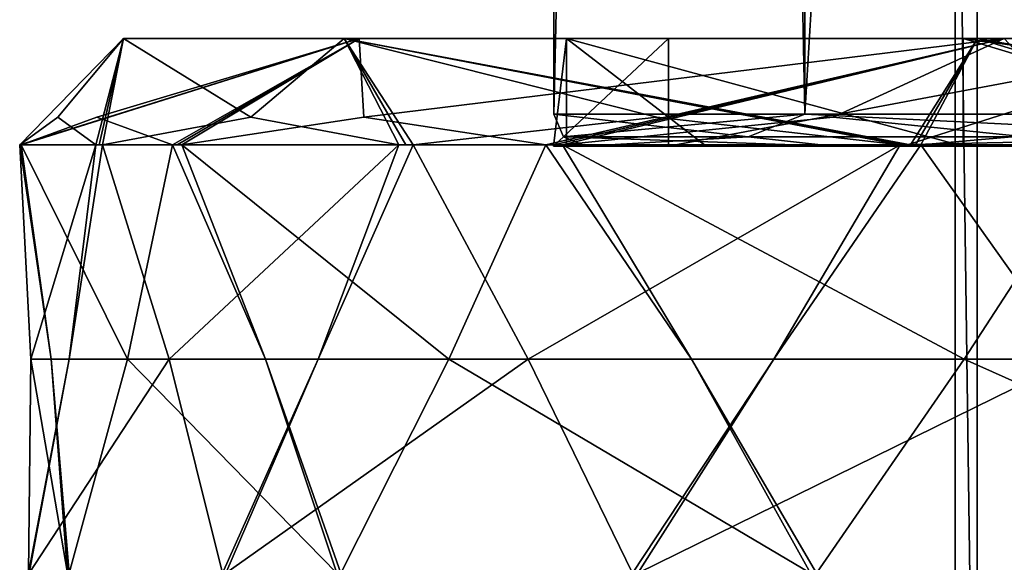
# Model space of a CAD drawing. Header units: millimetres. Extents: x -22 to 22, y 0 to 166.
# Tile 2 of 119: x -22 to -13, y 5 to 10. Entities that reach past the tile are written whole.
import ezdxf

# ---------------------------------------------------------------- set-up
doc = ezdxf.new("R2010")
doc.units = ezdxf.units.MM
doc.header["$LTSCALE"] = 65.185185
for name, color, linetype in [('101', 7, 'CONTINUOUS'), ('11', 7, 'CONTINUOUS'), ('115', 7, 'CONTINUOUS'), ('116', 7, 'CONTINUOUS'), ('117', 7, 'CONTINUOUS'), ('118', 7, 'CONTINUOUS'), ('119', 7, 'CONTINUOUS'), ('136', 7, 'CONTINUOUS'), ('14', 7, 'CONTINUOUS'), ('150', 7, 'CONTINUOUS'), ('151', 7, 'CONTINUOUS'), ('152', 7, 'CONTINUOUS'), ('157', 7, 'CONTINUOUS'), ('158', 7, 'CONTINUOUS'), ('159', 7, 'CONTINUOUS'), ('160', 7, 'CONTINUOUS'), ('43', 7, 'CONTINUOUS'), ('44', 7, 'CONTINUOUS'), ('75', 7, 'CONTINUOUS'), ('77', 7, 'CONTINUOUS'), ('87', 7, 'CONTINUOUS'), ('94', 7, 'CONTINUOUS'), ('95', 7, 'CONTINUOUS'), ('96', 7, 'CONTINUOUS'), ('97', 7, 'CONTINUOUS'), ('98', 7, 'CONTINUOUS')]:
    doc.layers.add(name, color=color, linetype=linetype)

msp = doc.modelspace()

# ---------------------------------------------------------------- linework, layer by layer
at = {"layer": '101', "linetype": 'CONTINUOUS'}
for points in [[(-13.9928, 9.013, 17.4751), (-14.184, 9.013, 17.3203), (-15.359, 7.0237, 16.1223), (-13.9928, 9.013, 17.4751)], [(-12.5766, 7.0237, 18.3754), (-13.9928, 9.013, 17.4751), (-15.359, 7.0237, 16.1223), (-12.5766, 7.0237, 18.3754)], [(-13.9928, 9.013, 17.4751), (-14.0406, 9.0132, 17.4364), (-14.184, 9.013, 17.3203), (-13.9928, 9.013, 17.4751)], [(-14.0406, 9.0132, 17.4364), (-14.1362, 9.0132, 17.359), (-14.184, 9.013, 17.3203), (-14.0406, 9.0132, 17.4364)], [(-14.0406, 9.0132, 17.4364), (-14.0884, 9.0133, 17.3977), (-14.1362, 9.0132, 17.359), (-14.0406, 9.0132, 17.4364)], [(-11.2323, 5.0348, 19.3803), (-12.5766, 7.0237, 18.3754), (-16.6215, 5.0348, 15.0162), (-11.2323, 5.0348, 19.3803)], [(-16.6215, 5.0348, 15.0162), (-12.5766, 7.0237, 18.3754), (-15.359, 7.0237, 16.1223), (-16.6215, 5.0348, 15.0162)]]:
    msp.add_3dface(points, dxfattribs=at)
at = {"layer": '11', "linetype": 'CONTINUOUS'}
for points in [[(-17.4, 9.3), (-15.0688, 9.3, 8.7), (-17.4, 118.7), (-17.4, 9.3)], [(-17.4, 118.7), (-15.0688, 9.3, 8.7), (-15.0688, 118.7, 8.7), (-17.4, 118.7)], [(-15.0688, 9.3, 8.7), (-8.7, 9.3, 15.0688), (-15.0688, 118.7, 8.7), (-15.0688, 9.3, 8.7)], [(-15.0688, 118.7, 8.7), (-8.7, 9.3, 15.0688), (-9.1, 93, 14.8307), (-15.0688, 118.7, 8.7)]]:
    msp.add_3dface(points, dxfattribs=at)
at = {"layer": '115', "linetype": 'CONTINUOUS'}
for points in [[(-12.2958, 9.013, -18.708), (-10.587, 7.0237, -19.5893), (-13.5896, 7.0237, -17.6394), (-12.2958, 9.013, -18.708)], [(-9.1449, 5.0348, -20.4482), (-14.9608, 5.0348, -16.6714), (-13.5896, 7.0237, -17.6394), (-9.1449, 5.0348, -20.4482)], [(-10.587, 7.0237, -19.5893), (-9.1449, 5.0348, -20.4482), (-13.5896, 7.0237, -17.6394), (-10.587, 7.0237, -19.5893)]]:
    msp.add_3dface(points, dxfattribs=at)
at = {"layer": '116', "linetype": 'CONTINUOUS'}
for points in [[(-17.4751, 9.013, -13.9928), (-16.1223, 7.0237, -15.359), (-18.3754, 7.0237, -12.5766), (-17.4751, 9.013, -13.9928)], [(-17.4751, 9.013, -13.9928), (-17.3977, 9.0133, -14.0884), (-17.3203, 9.013, -14.184), (-17.4751, 9.013, -13.9928)], [(-17.4751, 9.013, -13.9928), (-17.3203, 9.013, -14.184), (-16.1223, 7.0237, -15.359), (-17.4751, 9.013, -13.9928)], [(-15.0162, 5.0348, -16.6215), (-19.3803, 5.0348, -11.2323), (-18.3754, 7.0237, -12.5766), (-15.0162, 5.0348, -16.6215)], [(-16.1223, 7.0237, -15.359), (-15.0162, 5.0348, -16.6215), (-18.3754, 7.0237, -12.5766), (-16.1223, 7.0237, -15.359)]]:
    msp.add_3dface(points, dxfattribs=at)
at = {"layer": '117', "linetype": 'CONTINUOUS'}
for points in [[(-20.9438, 9.013, -7.9078), (-20.0794, 7.0237, -9.6252), (-21.3624, 7.0237, -6.2828), (-20.9438, 9.013, -7.9078)], [(-20.9438, 9.013, -7.9078), (-20.8998, 9.0133, -8.0227), (-20.8557, 9.013, -8.1375), (-20.9438, 9.013, -7.9078)], [(-20.9438, 9.013, -7.9078), (-20.8557, 9.013, -8.1375), (-20.0794, 7.0237, -9.6252), (-20.9438, 9.013, -7.9078)], [(-19.4176, 5.0348, -11.1677), (-21.9027, 5.0348, -4.6937), (-21.3624, 7.0237, -6.2828), (-19.4176, 5.0348, -11.1677)], [(-20.0794, 7.0237, -9.6252), (-19.4176, 5.0348, -11.1677), (-21.3624, 7.0237, -6.2828), (-20.0794, 7.0237, -9.6252)]]:
    msp.add_3dface(points, dxfattribs=at)
at = {"layer": '118', "linetype": 'CONTINUOUS'}
for points in [[(-22.3624, 9.013, -1.0488), (-22.356, 9.0133, -1.1716), (-22.3495, 9.013, -1.2945), (-22.3624, 9.013, -1.0488)], [(-22.3624, 9.013, -1.0488), (-22.3495, 9.013, -1.2945), (-22.071, 7.0237, -2.9492), (-22.3624, 9.013, -1.0488)], [(-22.3624, 9.013, -1.0488), (-22.071, 7.0237, -2.9492), (-22.2583, 7.0237, 0.626), (-22.3624, 9.013, -1.0488)], [(-21.9182, 5.0348, -4.6208), (-22.2812, 5.0348, 2.3044), (-22.2583, 7.0237, 0.626), (-21.9182, 5.0348, -4.6208)], [(-22.071, 7.0237, -2.9492), (-21.9182, 5.0348, -4.6208), (-22.2583, 7.0237, 0.626), (-22.071, 7.0237, -2.9492)]]:
    msp.add_3dface(points, dxfattribs=at)
at = {"layer": '119', "linetype": 'CONTINUOUS'}
for points in [[(-21.592, 9.013, 5.9129), (-21.6557, 9.013, 5.6752), (-21.9021, 7.0237, 4.0154), (-21.592, 9.013, 5.9129)], [(-21.592, 9.013, 5.9129), (-21.9021, 7.0237, 4.0154), (-20.9755, 7.0237, 7.4736), (-21.592, 9.013, 5.9129)], [(-21.592, 9.013, 5.9129), (-21.6239, 9.0133, 5.7941), (-21.6557, 9.013, 5.6752), (-21.592, 9.013, 5.9129)], [(-22.2734, 5.0348, 2.3785), (-20.4786, 5.0348, 9.0768), (-20.9755, 7.0237, 7.4736), (-22.2734, 5.0348, 2.3785)], [(-21.9021, 7.0237, 4.0154), (-22.2734, 5.0348, 2.3785), (-20.9755, 7.0237, 7.4736), (-21.9021, 7.0237, 4.0154)]]:
    msp.add_3dface(points, dxfattribs=at)
at = {"layer": '136', "linetype": 'CONTINUOUS'}
for points in [[(-8.1375, 9.013, 20.8557), (-11.0651, 9.2698, 19.1653), (-13.9928, 9.013, 17.4751), (-8.1375, 9.013, 20.8557)], [(-8.1375, 9.013, 20.8557), (-13.9928, 9.013, 17.4751), (-12.5766, 7.0237, 18.3754), (-8.1375, 9.013, 20.8557)]]:
    msp.add_3dface(points, dxfattribs=at)
at = {"layer": '14', "linetype": 'CONTINUOUS'}
for points in [[(-17.4, 9.3), (-17.4, 118.7), (-15.0688, 118.7, -8.7), (-17.4, 9.3)], [(-15.0688, 9.3, -8.7), (-17.4, 9.3), (-15.0688, 118.7, -8.7), (-15.0688, 9.3, -8.7)], [(-8.7, 9.3, -15.0688), (-15.0688, 9.3, -8.7), (-8.7, 118.7, -15.0688), (-8.7, 9.3, -15.0688)], [(-8.7, 118.7, -15.0688), (-15.0688, 9.3, -8.7), (-15.0688, 118.7, -8.7), (-8.7, 118.7, -15.0688)]]:
    msp.add_3dface(points, dxfattribs=at)
at = {"layer": '150', "linetype": 'CONTINUOUS'}
for points in [[(-17.3203, 9.013, -14.184), (-14.808, 9.2698, -16.446), (-12.2958, 9.013, -18.708), (-17.3203, 9.013, -14.184)], [(-17.3203, 9.013, -14.184), (-12.2958, 9.013, -18.708), (-13.5896, 7.0237, -17.6394), (-17.3203, 9.013, -14.184)], [(-17.3203, 9.013, -14.184), (-13.5896, 7.0237, -17.6394), (-16.1223, 7.0237, -15.359), (-17.3203, 9.013, -14.184)], [(-13.5896, 7.0237, -17.6394), (-14.9608, 5.0348, -16.6714), (-16.1223, 7.0237, -15.359), (-13.5896, 7.0237, -17.6394)], [(-14.9608, 5.0348, -16.6714), (-15.0162, 5.0348, -16.6215), (-16.1223, 7.0237, -15.359), (-14.9608, 5.0348, -16.6714)]]:
    msp.add_3dface(points, dxfattribs=at)
at = {"layer": '151', "linetype": 'CONTINUOUS'}
for points in [[(-20.8557, 9.013, -8.1375), (-19.1653, 9.2698, -11.0651), (-17.4751, 9.013, -13.9928), (-20.8557, 9.013, -8.1375)], [(-20.8557, 9.013, -8.1375), (-17.4751, 9.013, -13.9928), (-18.3754, 7.0237, -12.5766), (-20.8557, 9.013, -8.1375)], [(-20.8557, 9.013, -8.1375), (-18.3754, 7.0237, -12.5766), (-20.0794, 7.0237, -9.6252), (-20.8557, 9.013, -8.1375)], [(-18.3754, 7.0237, -12.5766), (-19.3803, 5.0348, -11.2323), (-20.0794, 7.0237, -9.6252), (-18.3754, 7.0237, -12.5766)], [(-19.3803, 5.0348, -11.2323), (-19.4176, 5.0348, -11.1677), (-20.0794, 7.0237, -9.6252), (-19.3803, 5.0348, -11.2323)]]:
    msp.add_3dface(points, dxfattribs=at)
at = {"layer": '152', "linetype": 'CONTINUOUS'}
for points in [[(-18.708, 9.013, 12.2958), (-18.8421, 9.013, 12.0895), (-19.5893, 7.0237, 10.587), (-18.708, 9.013, 12.2958)], [(-18.708, 9.013, 12.2958), (-19.5893, 7.0237, 10.587), (-17.6394, 7.0237, 13.5896), (-18.708, 9.013, 12.2958)], [(-18.708, 9.013, 12.2958), (-18.7751, 9.0133, 12.1927), (-18.8421, 9.013, 12.0895), (-18.708, 9.013, 12.2958)], [(-20.4482, 5.0348, 9.1449), (-16.6714, 5.0348, 14.9608), (-17.6394, 7.0237, 13.5896), (-20.4482, 5.0348, 9.1449)], [(-19.5893, 7.0237, 10.587), (-20.4482, 5.0348, 9.1449), (-17.6394, 7.0237, 13.5896), (-19.5893, 7.0237, 10.587)]]:
    msp.add_3dface(points, dxfattribs=at)
at = {"layer": '157', "linetype": 'CONTINUOUS'}
for points in [[(-22.3495, 9.013, -1.2945), (-21.6466, 9.2698, -4.6011), (-20.9438, 9.013, -7.9078), (-22.3495, 9.013, -1.2945)], [(-22.3495, 9.013, -1.2945), (-20.9438, 9.013, -7.9078), (-21.3624, 7.0237, -6.2828), (-22.3495, 9.013, -1.2945)], [(-22.3495, 9.013, -1.2945), (-21.3624, 7.0237, -6.2828), (-22.071, 7.0237, -2.9492), (-22.3495, 9.013, -1.2945)], [(-21.3624, 7.0237, -6.2828), (-21.9027, 5.0348, -4.6937), (-22.071, 7.0237, -2.9492), (-21.3624, 7.0237, -6.2828)], [(-21.9027, 5.0348, -4.6937), (-21.9182, 5.0348, -4.6208), (-22.071, 7.0237, -2.9492), (-21.9027, 5.0348, -4.6937)]]:
    msp.add_3dface(points, dxfattribs=at)
at = {"layer": '158', "linetype": 'CONTINUOUS'}
for points in [[(-21.6557, 9.013, 5.6752), (-22.009, 9.2698, 2.3132), (-22.3624, 9.013, -1.0488), (-21.6557, 9.013, 5.6752)], [(-21.6557, 9.013, 5.6752), (-22.3624, 9.013, -1.0488), (-22.2583, 7.0237, 0.626), (-21.6557, 9.013, 5.6752)], [(-21.6557, 9.013, 5.6752), (-22.2583, 7.0237, 0.626), (-21.9021, 7.0237, 4.0154), (-21.6557, 9.013, 5.6752)], [(-22.2583, 7.0237, 0.626), (-22.2812, 5.0348, 2.3044), (-21.9021, 7.0237, 4.0154), (-22.2583, 7.0237, 0.626)], [(-22.2812, 5.0348, 2.3044), (-22.2734, 5.0348, 2.3785), (-21.9021, 7.0237, 4.0154), (-22.2812, 5.0348, 2.3044)]]:
    msp.add_3dface(points, dxfattribs=at)
at = {"layer": '159', "linetype": 'CONTINUOUS'}
for points in [[(-18.8421, 9.013, 12.0895), (-20.217, 9.2698, 9.0012), (-21.592, 9.013, 5.9129), (-18.8421, 9.013, 12.0895)], [(-18.8421, 9.013, 12.0895), (-21.592, 9.013, 5.9129), (-20.9755, 7.0237, 7.4736), (-18.8421, 9.013, 12.0895)], [(-18.8421, 9.013, 12.0895), (-20.9755, 7.0237, 7.4736), (-19.5893, 7.0237, 10.587), (-18.8421, 9.013, 12.0895)], [(-20.9755, 7.0237, 7.4736), (-20.4786, 5.0348, 9.0768), (-19.5893, 7.0237, 10.587), (-20.9755, 7.0237, 7.4736)], [(-20.4786, 5.0348, 9.0768), (-20.4482, 5.0348, 9.1449), (-19.5893, 7.0237, 10.587), (-20.4786, 5.0348, 9.0768)]]:
    msp.add_3dface(points, dxfattribs=at)
at = {"layer": '160', "linetype": 'CONTINUOUS'}
for points in [[(-18.708, 9.013, 12.2958), (-14.184, 9.013, 17.3203), (-16.446, 9.2698, 14.808), (-18.708, 9.013, 12.2958)], [(-14.184, 9.013, 17.3203), (-18.708, 9.013, 12.2958), (-17.6394, 7.0237, 13.5896), (-14.184, 9.013, 17.3203)], [(-15.359, 7.0237, 16.1223), (-14.184, 9.013, 17.3203), (-17.6394, 7.0237, 13.5896), (-15.359, 7.0237, 16.1223)], [(-16.6714, 5.0348, 14.9608), (-15.359, 7.0237, 16.1223), (-17.6394, 7.0237, 13.5896), (-16.6714, 5.0348, 14.9608)], [(-16.6215, 5.0348, 15.0162), (-15.359, 7.0237, 16.1223), (-16.6714, 5.0348, 14.9608), (-16.6215, 5.0348, 15.0162)]]:
    msp.add_3dface(points, dxfattribs=at)
at = {"layer": '43', "linetype": 'CONTINUOUS'}
for points in [[(-15.0688, 9.3, 8.7), (-17.4, 9.3), (-15.5977, 9.0879, 7.5115), (-15.0688, 9.3, 8.7)], [(-17.4, 9.3), (-17.3121, 9.0879), (-15.5977, 9.0879, 7.5115), (-17.4, 9.3)], [(-15.0688, 9.3, 8.7), (-15.5977, 9.0879, 7.5115), (-10.7939, 9.0879, 13.5352), (-15.0688, 9.3, 8.7)], [(-8.7, 9.3, 15.0688), (-15.0688, 9.3, 8.7), (-10.7939, 9.0879, 13.5352), (-8.7, 9.3, 15.0688)], [(-17.3121, 9.0879), (-17.1, 9), (-14.809, 9, 8.55), (-17.3121, 9.0879)], [(-15.5977, 9.0879, 7.5115), (-17.3121, 9.0879), (-14.809, 9, 8.55), (-15.5977, 9.0879, 7.5115)], [(-10.7939, 9.0879, 13.5352), (-15.5977, 9.0879, 7.5115), (-14.809, 9, 8.55), (-10.7939, 9.0879, 13.5352)], [(-8.55, 9, 14.809), (-10.7939, 9.0879, 13.5352), (-14.809, 9, 8.55), (-8.55, 9, 14.809)]]:
    msp.add_3dface(points, dxfattribs=at)
at = {"layer": '44', "linetype": 'CONTINUOUS'}
for points in [[(-17.4, 9.3), (-15.0688, 9.3, -8.7), (-17.3121, 9.0879), (-17.4, 9.3)], [(-17.3121, 9.0879), (-15.0688, 9.3, -8.7), (-15.5977, 9.0879, -7.5115), (-17.3121, 9.0879)], [(-15.0688, 9.3, -8.7), (-10.7939, 9.0879, -13.5352), (-15.5977, 9.0879, -7.5115), (-15.0688, 9.3, -8.7)], [(-15.0688, 9.3, -8.7), (-8.7, 9.3, -15.0688), (-10.7939, 9.0879, -13.5352), (-15.0688, 9.3, -8.7)], [(-17.1, 9), (-17.3121, 9.0879), (-15.5977, 9.0879, -7.5115), (-17.1, 9)], [(-17.1, 9), (-15.5977, 9.0879, -7.5115), (-14.809, 9, -8.55), (-17.1, 9)], [(-15.5977, 9.0879, -7.5115), (-10.7939, 9.0879, -13.5352), (-14.809, 9, -8.55), (-15.5977, 9.0879, -7.5115)], [(-14.809, 9, -8.55), (-10.7939, 9.0879, -13.5352), (-8.55, 9, -14.809), (-14.809, 9, -8.55)]]:
    msp.add_3dface(points, dxfattribs=at)
at = {"layer": '75', "linetype": 'CONTINUOUS'}
for points in [[(-10.5693, 0, 9.1809), (-13.6733, 0, 3.0069), (-10.5693, 15, 9.1809), (-10.5693, 0, 9.1809)], [(-10.5693, 15, 9.1809), (-13.6733, 0, 3.0069), (-13.6733, 15, 3.0069), (-10.5693, 15, 9.1809)]]:
    msp.add_3dface(points, dxfattribs=at)
at = {"layer": '77', "linetype": 'CONTINUOUS'}
for points in [[(-21.3994, 10, -0.1601), (-19.3495, 10, 9.1408), (-17.2846, 10, -2.7375), (-21.3994, 10, -0.1601)], [(-19.2107, 10, -9.4292), (-21.3994, 10, -0.1601), (-13.2172, 10, -16.8305), (-19.2107, 10, -9.4292)], [(-13.2172, 10, -16.8305), (-21.3994, 10, -0.1601), (-13.6001, 10, -11.0131), (-13.2172, 10, -16.8305)], [(-13.6001, 10, -11.0131), (-21.3994, 10, -0.1601), (-17.2846, 10, -2.7375), (-13.6001, 10, -11.0131)], [(-19.3495, 10, 9.1408), (-13.4675, 10, 16.6309), (-16.3377, 10, 6.2713), (-19.3495, 10, 9.1408)], [(-17.2846, 10, -2.7375), (-19.3495, 10, 9.1408), (-16.3377, 10, 6.2713), (-17.2846, 10, -2.7375)], [(-16.3377, 10, 6.2713), (-13.4675, 10, 16.6309), (-11.0131, 10, 13.6001), (-16.3377, 10, 6.2713)], [(-4.6058, 10, -20.8985), (-13.2172, 10, -16.8305), (-13.6001, 10, -11.0131), (-4.6058, 10, -20.8985)], [(-6.2713, 10, -16.3377), (-4.6058, 10, -20.8985), (-13.6001, 10, -11.0131), (-6.2713, 10, -16.3377)], [(-13.4675, 10, 16.6309), (-4.9181, 10, 20.8272), (-11.0131, 10, 13.6001), (-13.4675, 10, 16.6309)]]:
    msp.add_3dface(points, dxfattribs=at)
at = {"layer": '87', "linetype": 'CONTINUOUS'}
for points in [[(-13.6733, 15, 3.0069), (-13.6733, 0, 3.0069), (-13.4686, 0, 0.1694), (-13.6733, 15, 3.0069)], [(-13.4685, 15, 0.1693), (-13.6733, 15, 3.0069), (-13.4686, 0, 0.1694), (-13.4685, 15, 0.1693)], [(-13.4685, 15, 0.1693), (-13.4686, 0, 0.1694), (-11.7493, 0, -2.0971), (-13.4685, 15, 0.1693)], [(-11.7494, 15, -2.097), (-13.4685, 15, 0.1693), (-11.7493, 0, -2.0971), (-11.7494, 15, -2.097)]]:
    msp.add_3dface(points, dxfattribs=at)
at = {"layer": '94', "linetype": 'CONTINUOUS'}
for points in [[(-16.3377, 9, 6.2714), (-17.1, 9), (-17.4042, 9, 1.829), (-16.3377, 9, 6.2714)], [(-17.4042, 9, 1.829), (-17.1, 9), (-17.2845, 9, -2.7376), (-17.4042, 9, 1.829)], [(-17.1, 9), (-14.809, 9, -8.55), (-17.2845, 9, -2.7376), (-17.1, 9)], [(-17.2845, 9, -2.7376), (-14.809, 9, -8.55), (-15.9871, 9, -7.1177), (-17.2845, 9, -2.7376)], [(-14.809, 9, 8.55), (-17.1, 9), (-16.3377, 9, 6.2714), (-14.809, 9, 8.55)], [(-14.1577, 9, 10.2864), (-14.809, 9, 8.55), (-16.3377, 9, 6.2714), (-14.1577, 9, 10.2864)], [(-15.9871, 9, -7.1177), (-14.809, 9, -8.55), (-13.6001, 9, -11.0131), (-15.9871, 9, -7.1177)], [(-8.55, 9, 14.809), (-14.809, 9, 8.55), (-14.1577, 9, 10.2864), (-8.55, 9, 14.809)], [(-14.809, 9, -8.55), (-8.55, 9, -14.809), (-13.6001, 9, -11.0131), (-14.809, 9, -8.55)], [(-7.118, 9, 15.987), (-8.55, 9, 14.809), (-14.1577, 9, 10.2864), (-7.118, 9, 15.987)], [(-11.0131, 9, 13.6001), (-7.118, 9, 15.987), (-14.1577, 9, 10.2864), (-11.0131, 9, 13.6001)], [(-13.6001, 9, -11.0131), (-8.55, 9, -14.809), (-10.2861, 9, -14.1579), (-13.6001, 9, -11.0131)]]:
    msp.add_3dface(points, dxfattribs=at)
at = {"layer": '95', "linetype": 'CONTINUOUS'}
for points in [[(-6.2713, 10, -16.3377), (-13.6001, 10, -11.0131), (-6.2715, 9, -16.3376), (-6.2713, 10, -16.3377)], [(-13.6001, 10, -11.0131), (-13.6001, 9, -11.0131), (-10.2861, 9, -14.1579), (-13.6001, 10, -11.0131)], [(-13.6001, 10, -11.0131), (-10.2861, 9, -14.1579), (-6.2715, 9, -16.3376), (-13.6001, 10, -11.0131)]]:
    msp.add_3dface(points, dxfattribs=at)
at = {"layer": '96', "linetype": 'CONTINUOUS'}
for points in [[(-17.2846, 10, -2.7375), (-16.3377, 10, 6.2713), (-17.4042, 9, 1.829), (-17.2846, 10, -2.7375)], [(-17.2846, 10, -2.7375), (-17.4042, 9, 1.829), (-17.2845, 9, -2.7376), (-17.2846, 10, -2.7375)], [(-16.3377, 10, 6.2713), (-16.3377, 9, 6.2714), (-17.4042, 9, 1.829), (-16.3377, 10, 6.2713)], [(-13.6001, 10, -11.0131), (-17.2846, 10, -2.7375), (-13.6001, 9, -11.0131), (-13.6001, 10, -11.0131)], [(-17.2846, 10, -2.7375), (-17.2845, 9, -2.7376), (-15.9871, 9, -7.1177), (-17.2846, 10, -2.7375)], [(-17.2846, 10, -2.7375), (-15.9871, 9, -7.1177), (-13.6001, 9, -11.0131), (-17.2846, 10, -2.7375)], [(-16.3377, 10, 6.2713), (-11.0131, 10, 13.6001), (-16.3377, 9, 6.2714), (-16.3377, 10, 6.2713)], [(-11.0131, 10, 13.6001), (-14.1577, 9, 10.2864), (-16.3377, 9, 6.2714), (-11.0131, 10, 13.6001)], [(-11.0131, 10, 13.6001), (-11.0131, 9, 13.6001), (-14.1577, 9, 10.2864), (-11.0131, 10, 13.6001)]]:
    msp.add_3dface(points, dxfattribs=at)
at = {"layer": '97', "linetype": 'CONTINUOUS'}
for points in [[(-14.0406, 9.0132, 17.4364), (-13.4675, 10, 16.6309), (-14.0884, 9.0133, 17.3977), (-14.0406, 9.0132, 17.4364)], [(-13.9928, 9.013, 17.4751), (-13.4675, 10, 16.6309), (-14.0406, 9.0132, 17.4364), (-13.9928, 9.013, 17.4751)], [(-11.0651, 9.2698, 19.1653), (-13.4675, 10, 16.6309), (-13.9928, 9.013, 17.4751), (-11.0651, 9.2698, 19.1653)], [(-4.9181, 10, 20.8272), (-13.4675, 10, 16.6309), (-7.9078, 9.013, 20.9438), (-4.9181, 10, 20.8272)], [(-7.9078, 9.013, 20.9438), (-13.4675, 10, 16.6309), (-8.0227, 9.0133, 20.8998), (-7.9078, 9.013, 20.9438)], [(-8.0227, 9.0133, 20.8998), (-13.4675, 10, 16.6309), (-8.1375, 9.013, 20.8557), (-8.0227, 9.0133, 20.8998)], [(-8.1375, 9.013, 20.8557), (-13.4675, 10, 16.6309), (-11.0651, 9.2698, 19.1653), (-8.1375, 9.013, 20.8557)]]:
    msp.add_3dface(points, dxfattribs=at)
at = {"layer": '98', "linetype": 'CONTINUOUS'}
for points in [[(-21.3994, 10, -0.1601), (-19.2107, 10, -9.4292), (-22.3624, 9.013, -1.0488), (-21.3994, 10, -0.1601)], [(-22.009, 9.2698, 2.3132), (-21.3994, 10, -0.1601), (-22.3624, 9.013, -1.0488), (-22.009, 9.2698, 2.3132)], [(-22.3624, 9.013, -1.0488), (-19.2107, 10, -9.4292), (-22.356, 9.0133, -1.1716), (-22.3624, 9.013, -1.0488)], [(-22.356, 9.0133, -1.1716), (-19.2107, 10, -9.4292), (-22.3495, 9.013, -1.2945), (-22.356, 9.0133, -1.1716)], [(-22.3495, 9.013, -1.2945), (-19.2107, 10, -9.4292), (-21.6466, 9.2698, -4.6011), (-22.3495, 9.013, -1.2945)], [(-21.6557, 9.013, 5.6752), (-21.3994, 10, -0.1601), (-22.009, 9.2698, 2.3132), (-21.6557, 9.013, 5.6752)], [(-21.6239, 9.0133, 5.7941), (-21.3994, 10, -0.1601), (-21.6557, 9.013, 5.6752), (-21.6239, 9.0133, 5.7941)], [(-21.6466, 9.2698, -4.6011), (-19.2107, 10, -9.4292), (-20.9438, 9.013, -7.9078), (-21.6466, 9.2698, -4.6011)], [(-21.592, 9.013, 5.9129), (-21.3994, 10, -0.1601), (-21.6239, 9.0133, 5.7941), (-21.592, 9.013, 5.9129)], [(-20.217, 9.2698, 9.0012), (-21.3994, 10, -0.1601), (-21.592, 9.013, 5.9129), (-20.217, 9.2698, 9.0012)], [(-19.3495, 10, 9.1408), (-21.3994, 10, -0.1601), (-20.217, 9.2698, 9.0012), (-19.3495, 10, 9.1408)], [(-20.9438, 9.013, -7.9078), (-19.2107, 10, -9.4292), (-20.8998, 9.0133, -8.0227), (-20.9438, 9.013, -7.9078)], [(-20.8998, 9.0133, -8.0227), (-19.2107, 10, -9.4292), (-20.8557, 9.013, -8.1375), (-20.8998, 9.0133, -8.0227)], [(-20.8557, 9.013, -8.1375), (-19.2107, 10, -9.4292), (-19.1653, 9.2698, -11.0651), (-20.8557, 9.013, -8.1375)], [(-18.8421, 9.013, 12.0895), (-19.3495, 10, 9.1408), (-20.217, 9.2698, 9.0012), (-18.8421, 9.013, 12.0895)], [(-13.4675, 10, 16.6309), (-19.3495, 10, 9.1408), (-14.0884, 9.0133, 17.3977), (-13.4675, 10, 16.6309)], [(-14.0884, 9.0133, 17.3977), (-19.3495, 10, 9.1408), (-14.1362, 9.0132, 17.359), (-14.0884, 9.0133, 17.3977)], [(-18.708, 9.013, 12.2958), (-19.3495, 10, 9.1408), (-18.7751, 9.0133, 12.1927), (-18.708, 9.013, 12.2958)], [(-19.3495, 10, 9.1408), (-18.708, 9.013, 12.2958), (-16.446, 9.2698, 14.808), (-19.3495, 10, 9.1408)], [(-18.7751, 9.0133, 12.1927), (-19.3495, 10, 9.1408), (-18.8421, 9.013, 12.0895), (-18.7751, 9.0133, 12.1927)], [(-14.1362, 9.0132, 17.359), (-19.3495, 10, 9.1408), (-14.184, 9.013, 17.3203), (-14.1362, 9.0132, 17.359)], [(-14.184, 9.013, 17.3203), (-19.3495, 10, 9.1408), (-16.446, 9.2698, 14.808), (-14.184, 9.013, 17.3203)], [(-19.2107, 10, -9.4292), (-13.2172, 10, -16.8305), (-19.1653, 9.2698, -11.0651), (-19.2107, 10, -9.4292)], [(-19.1653, 9.2698, -11.0651), (-13.2172, 10, -16.8305), (-17.4751, 9.013, -13.9928), (-19.1653, 9.2698, -11.0651)], [(-17.4751, 9.013, -13.9928), (-13.2172, 10, -16.8305), (-17.3977, 9.0133, -14.0884), (-17.4751, 9.013, -13.9928)], [(-17.3977, 9.0133, -14.0884), (-13.2172, 10, -16.8305), (-17.3203, 9.013, -14.184), (-17.3977, 9.0133, -14.0884)], [(-17.3203, 9.013, -14.184), (-13.2172, 10, -16.8305), (-14.808, 9.2698, -16.446), (-17.3203, 9.013, -14.184)], [(-14.808, 9.2698, -16.446), (-13.2172, 10, -16.8305), (-12.2958, 9.013, -18.708), (-14.808, 9.2698, -16.446)], [(-13.2172, 10, -16.8305), (-4.6058, 10, -20.8985), (-12.2958, 9.013, -18.708), (-13.2172, 10, -16.8305)]]:
    msp.add_3dface(points, dxfattribs=at)

doc.saveas('drawing.dxf')
